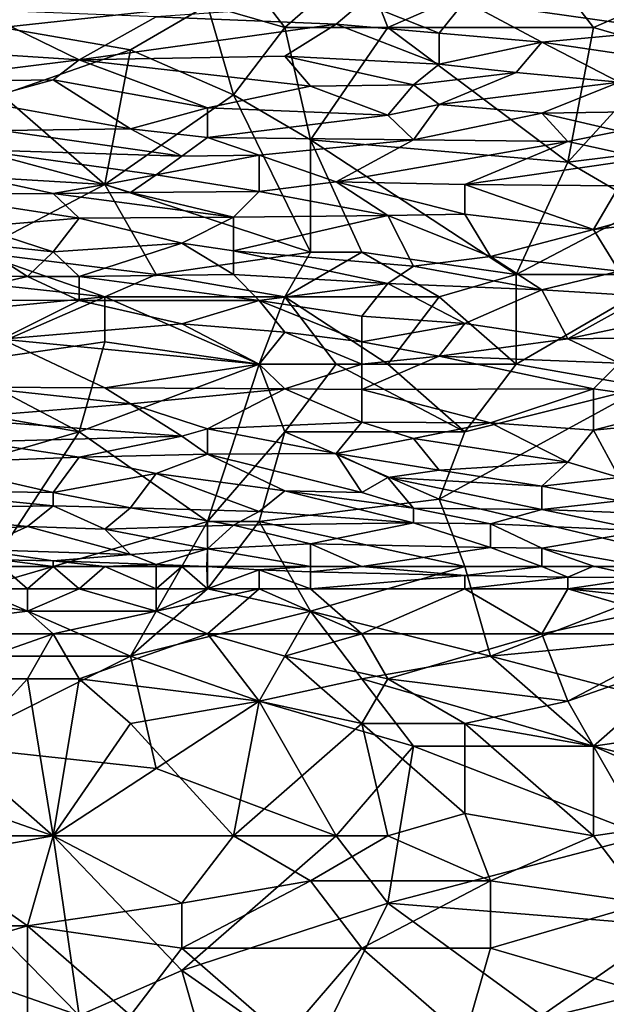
# Model space of a CAD drawing. Extents: x -1.1 to 1.1, y -0.36 to 0.36.
# Tile 185 of 256: x -0.57 to -0.47, y 0.07 to 0.24. Entities that reach past the tile are written whole.
import ezdxf

# ---------------------------------------------------------------- set-up
doc = ezdxf.new("R2010")
doc.units = 0

msp = doc.modelspace()

# ---------------------------------------------------------------- linework, layer by layer
for points in [[(-0.5762, 0.23888, 0.26862), (-0.5762, 0.2506, 0.26828), (-0.54043, 0.24279, 0.26861)], [(-0.52702, 0.23888, 0.26871), (-0.54043, 0.24279, 0.26861), (-0.53596, 0.2506, 0.26841)], [(-0.52702, 0.23888, 0.26871), (-0.53596, 0.2506, 0.26841), (-0.5136, 0.2506, 0.26846)], [(-0.52702, 0.23888, 0.26871), (-0.5136, 0.2506, 0.26846), (-0.50913, 0.23888, 0.26872)], [(-0.50913, 0.23888, 0.26872), (-0.5136, 0.2506, 0.26846), (-0.48231, 0.2506, 0.26848)], [(-0.50913, 0.23888, 0.26872), (-0.48231, 0.2506, 0.26848), (-0.47336, 0.23888, 0.26875)], [(-0.44654, 0.2506, 0.26855), (-0.47336, 0.23888, 0.26875), (-0.48231, 0.2506, 0.26848)], [(-0.47336, 0.23888, 0.26875), (-0.44654, 0.2506, 0.26855), (-0.45995, 0.23497, 0.26879)], [(-0.5136, 0.24321, 0.63555), (-0.50019, 0.23787, 0.62383), (-0.49572, 0.24346, 0.63555)], [(-0.50019, 0.23787, 0.62383), (-0.48231, 0.23633, 0.61992), (-0.49572, 0.24346, 0.63555)], [(-0.49572, 0.24346, 0.63555), (-0.45995, 0.23842, 0.62383), (-0.46442, 0.24394, 0.63555)], [(-0.49572, 0.24346, 0.63555), (-0.48231, 0.23633, 0.61992), (-0.45995, 0.23842, 0.62383)], [(-0.56278, 0.23327, 0.61602), (-0.58067, 0.24193, 0.63555), (-0.58514, 0.23471, 0.61992)], [(-0.56278, 0.23327, 0.61602), (-0.54937, 0.24072, 0.63164), (-0.58067, 0.24193, 0.63555)], [(-0.5762, 0.23888, 0.26862), (-0.54043, 0.24279, 0.26861), (-0.55384, 0.23497, 0.2687)], [(-0.54043, 0.24279, 0.26861), (-0.53596, 0.22716, 0.2688), (-0.55384, 0.23497, 0.2687)], [(-0.54937, 0.24072, 0.63164), (-0.51807, 0.23943, 0.62774), (-0.5136, 0.24321, 0.63555)], [(-0.53596, 0.22716, 0.2688), (-0.54043, 0.24279, 0.26861), (-0.52702, 0.23888, 0.26871)], [(-0.50019, 0.23787, 0.62383), (-0.5136, 0.24321, 0.63555), (-0.51807, 0.23943, 0.62774)], [(-0.51807, 0.23943, 0.62774), (-0.54937, 0.24072, 0.63164), (-0.56278, 0.23327, 0.61602)], [(-0.55384, 0.23497, 0.2687), (-0.5762, 0.22716, 0.26874), (-0.5762, 0.23888, 0.26862)], [(-0.56278, 0.23327, 0.61602), (-0.52702, 0.23391, 0.61602), (-0.51807, 0.23943, 0.62774)], [(-0.52254, 0.21935, 0.26883), (-0.53596, 0.22716, 0.2688), (-0.52702, 0.23888, 0.26871)], [(-0.51807, 0.23943, 0.62774), (-0.52702, 0.23391, 0.61602), (-0.50019, 0.23248, 0.61211)], [(-0.50913, 0.23888, 0.26872), (-0.52254, 0.21935, 0.26883), (-0.52702, 0.23888, 0.26871)], [(-0.47783, 0.21544, 0.26887), (-0.52254, 0.21935, 0.26883), (-0.50913, 0.23888, 0.26872)], [(-0.51807, 0.23943, 0.62774), (-0.50019, 0.23248, 0.61211), (-0.50019, 0.23787, 0.62383)], [(-0.47336, 0.23888, 0.26875), (-0.47783, 0.21544, 0.26887), (-0.50913, 0.23888, 0.26872)], [(-0.45995, 0.23301, 0.61211), (-0.45995, 0.23842, 0.62383), (-0.48231, 0.23633, 0.61992)], [(-0.45995, 0.23497, 0.26879), (-0.47783, 0.21544, 0.26887), (-0.47336, 0.23888, 0.26875)], [(-0.48231, 0.23633, 0.61992), (-0.50019, 0.23787, 0.62383), (-0.50019, 0.23248, 0.61211)], [(-0.58514, 0.23471, 0.61992), (-0.59408, 0.22939, 0.60821), (-0.56278, 0.23327, 0.61602)], [(-0.5762, 0.22716, 0.26874), (-0.55384, 0.23497, 0.2687), (-0.55831, 0.21154, 0.26881)], [(-0.53596, 0.22716, 0.2688), (-0.55831, 0.21154, 0.26881), (-0.55384, 0.23497, 0.2687)], [(-0.50019, 0.23248, 0.61211), (-0.48678, 0.23107, 0.6086), (-0.48231, 0.23633, 0.61992)], [(-0.46889, 0.22937, 0.6043), (-0.48231, 0.23633, 0.61992), (-0.48678, 0.23107, 0.6086)], [(-0.48231, 0.23633, 0.61992), (-0.46889, 0.22937, 0.6043), (-0.45995, 0.23301, 0.61211)], [(-0.44654, 0.21935, 0.26889), (-0.47783, 0.21544, 0.26887), (-0.45995, 0.23497, 0.26879)], [(-0.59408, 0.22939, 0.60821), (-0.56726, 0.22975, 0.60821), (-0.56278, 0.23327, 0.61602)], [(-0.56278, 0.23327, 0.61602), (-0.56726, 0.22975, 0.60821), (-0.54043, 0.22492, 0.59649)], [(-0.52254, 0.22865, 0.6043), (-0.52702, 0.23391, 0.61602), (-0.56278, 0.23327, 0.61602)], [(-0.52254, 0.22865, 0.6043), (-0.56278, 0.23327, 0.61602), (-0.54043, 0.22492, 0.59649)], [(-0.52702, 0.23391, 0.61602), (-0.50466, 0.2289, 0.6043), (-0.50019, 0.23248, 0.61211)], [(-0.50466, 0.2289, 0.6043), (-0.52702, 0.23391, 0.61602), (-0.52254, 0.22865, 0.6043)], [(-0.50019, 0.23248, 0.61211), (-0.50466, 0.2289, 0.6043), (-0.48678, 0.23107, 0.6086)], [(-0.56726, 0.22975, 0.60821), (-0.59408, 0.22939, 0.60821), (-0.58067, 0.22611, 0.60039)], [(-0.58067, 0.22611, 0.60039), (-0.55384, 0.22124, 0.58867), (-0.56726, 0.22975, 0.60821)], [(-0.56726, 0.22975, 0.60821), (-0.55384, 0.22124, 0.58867), (-0.54043, 0.22492, 0.59649)], [(-0.50466, 0.2289, 0.6043), (-0.50019, 0.22546, 0.59649), (-0.48678, 0.23107, 0.6086)], [(-0.48678, 0.23107, 0.6086), (-0.50019, 0.22546, 0.59649), (-0.46889, 0.22937, 0.6043)], [(-0.52254, 0.22865, 0.6043), (-0.54043, 0.22492, 0.59649), (-0.50913, 0.2236, 0.59258)], [(-0.50913, 0.2236, 0.59258), (-0.50466, 0.2289, 0.6043), (-0.52254, 0.22865, 0.6043)], [(-0.50019, 0.22546, 0.59649), (-0.50466, 0.2289, 0.6043), (-0.50913, 0.2236, 0.59258)], [(-0.50019, 0.22546, 0.59649), (-0.48231, 0.22398, 0.59258), (-0.46889, 0.22937, 0.6043)], [(-0.45548, 0.22441, 0.59258), (-0.46889, 0.22937, 0.6043), (-0.48231, 0.22398, 0.59258)], [(-0.58067, 0.19982, 0.26876), (-0.5762, 0.22716, 0.26874), (-0.55831, 0.21154, 0.26881)], [(-0.58067, 0.22611, 0.60039), (-0.5762, 0.22097, 0.58867), (-0.55384, 0.22124, 0.58867)], [(-0.52254, 0.19982, 0.26879), (-0.55831, 0.21154, 0.26881), (-0.53596, 0.22716, 0.2688)], [(-0.52254, 0.19982, 0.26879), (-0.53596, 0.22716, 0.2688), (-0.52254, 0.21935, 0.26883)], [(-0.55384, 0.22124, 0.58867), (-0.54043, 0.21975, 0.58477), (-0.54043, 0.22492, 0.59649)], [(-0.54043, 0.22492, 0.59649), (-0.54043, 0.21975, 0.58477), (-0.50913, 0.2236, 0.59258)], [(-0.50913, 0.2236, 0.59258), (-0.50466, 0.21935, 0.58254), (-0.50019, 0.22546, 0.59649)], [(-0.50019, 0.22546, 0.59649), (-0.50466, 0.21935, 0.58254), (-0.48231, 0.22398, 0.59258)], [(-0.48231, 0.22398, 0.59258), (-0.46889, 0.22086, 0.58477), (-0.45548, 0.22441, 0.59258)], [(-0.54043, 0.21975, 0.58477), (-0.50466, 0.21935, 0.58254), (-0.50913, 0.2236, 0.59258)], [(-0.47783, 0.21906, 0.58086), (-0.48231, 0.22398, 0.59258), (-0.50466, 0.21935, 0.58254)], [(-0.46889, 0.22086, 0.58477), (-0.48231, 0.22398, 0.59258), (-0.47783, 0.21906, 0.58086)], [(-0.5449, 0.21647, 0.57696), (-0.5762, 0.22097, 0.58867), (-0.58067, 0.21762, 0.58086)], [(-0.5762, 0.22097, 0.58867), (-0.5449, 0.21647, 0.57696), (-0.55384, 0.22124, 0.58867)], [(-0.55384, 0.22124, 0.58867), (-0.5449, 0.21647, 0.57696), (-0.54043, 0.21975, 0.58477)], [(-0.53149, 0.21666, 0.57696), (-0.54043, 0.21975, 0.58477), (-0.5449, 0.21647, 0.57696)], [(-0.54043, 0.21975, 0.58477), (-0.53149, 0.21666, 0.57696), (-0.50466, 0.21935, 0.58254)], [(-0.53149, 0.21666, 0.57696), (-0.51807, 0.21204, 0.56524), (-0.50466, 0.21935, 0.58254)], [(-0.47783, 0.21544, 0.26887), (-0.48678, 0.19591, 0.26875), (-0.52254, 0.21935, 0.26883)], [(-0.48678, 0.19591, 0.26875), (-0.5136, 0.19982, 0.26879), (-0.52254, 0.21935, 0.26883)], [(-0.5136, 0.19982, 0.26879), (-0.52254, 0.19982, 0.26879), (-0.52254, 0.21935, 0.26883)], [(-0.50466, 0.21935, 0.58254), (-0.51807, 0.21204, 0.56524), (-0.47783, 0.21906, 0.58086)], [(-0.47783, 0.21906, 0.58086), (-0.46442, 0.21611, 0.57305), (-0.46889, 0.22086, 0.58477)], [(-0.47783, 0.21544, 0.26887), (-0.44654, 0.21935, 0.26889), (-0.46442, 0.20763, 0.26886)], [(-0.54937, 0.21325, 0.56914), (-0.5449, 0.21647, 0.57696), (-0.58067, 0.21762, 0.58086)], [(-0.58067, 0.21762, 0.58086), (-0.55831, 0.21159, 0.56524), (-0.54937, 0.21325, 0.56914)], [(-0.58067, 0.21762, 0.58086), (-0.58067, 0.2129, 0.56914), (-0.55831, 0.21159, 0.56524)], [(-0.49572, 0.21154, 0.56317), (-0.47783, 0.21906, 0.58086), (-0.51807, 0.21204, 0.56524)], [(-0.47783, 0.21906, 0.58086), (-0.49572, 0.21154, 0.56317), (-0.46442, 0.21611, 0.57305)], [(-0.54937, 0.21325, 0.56914), (-0.53149, 0.21036, 0.56133), (-0.53149, 0.21666, 0.57696)], [(-0.5449, 0.21647, 0.57696), (-0.54937, 0.21325, 0.56914), (-0.53149, 0.21666, 0.57696)], [(-0.53149, 0.21666, 0.57696), (-0.53149, 0.21036, 0.56133), (-0.51807, 0.21204, 0.56524)], [(-0.49572, 0.21154, 0.56317), (-0.46889, 0.21136, 0.56133), (-0.46442, 0.21611, 0.57305)], [(-0.46442, 0.20763, 0.26886), (-0.48678, 0.19591, 0.26875), (-0.47783, 0.21544, 0.26887)], [(-0.58067, 0.2129, 0.56914), (-0.58961, 0.20985, 0.56133), (-0.56726, 0.21003, 0.56133)], [(-0.55831, 0.21159, 0.56524), (-0.58067, 0.2129, 0.56914), (-0.56726, 0.21003, 0.56133)], [(-0.55831, 0.21159, 0.56524), (-0.55384, 0.21015, 0.56133), (-0.54937, 0.21325, 0.56914)], [(-0.54937, 0.21325, 0.56914), (-0.55384, 0.21015, 0.56133), (-0.53149, 0.21036, 0.56133)], [(-0.58067, 0.19982, 0.26876), (-0.55831, 0.21154, 0.26881), (-0.54937, 0.19591, 0.26875)], [(-0.55831, 0.21159, 0.56524), (-0.56726, 0.21003, 0.56133), (-0.55384, 0.21015, 0.56133)], [(-0.52254, 0.19982, 0.26879), (-0.54937, 0.19591, 0.26875), (-0.55831, 0.21154, 0.26881)], [(-0.53149, 0.21036, 0.56133), (-0.50913, 0.20618, 0.54961), (-0.51807, 0.21204, 0.56524)], [(-0.49572, 0.2064, 0.54961), (-0.51807, 0.21204, 0.56524), (-0.50913, 0.20618, 0.54961)], [(-0.51807, 0.21204, 0.56524), (-0.49572, 0.2064, 0.54961), (-0.49572, 0.21154, 0.56317)], [(-0.47336, 0.20372, 0.54133), (-0.46889, 0.21136, 0.56133), (-0.49572, 0.21154, 0.56317)], [(-0.47336, 0.20372, 0.54133), (-0.49572, 0.21154, 0.56317), (-0.49572, 0.2064, 0.54961)], [(-0.45548, 0.20864, 0.55352), (-0.46889, 0.21136, 0.56133), (-0.47336, 0.20372, 0.54133)], [(-0.58961, 0.20985, 0.56133), (-0.56278, 0.20573, 0.54961), (-0.56726, 0.21003, 0.56133)], [(-0.56278, 0.20573, 0.54961), (-0.58961, 0.20985, 0.56133), (-0.58067, 0.20422, 0.54571)], [(-0.55384, 0.21015, 0.56133), (-0.56726, 0.21003, 0.56133), (-0.53596, 0.20589, 0.54961)], [(-0.53596, 0.20589, 0.54961), (-0.56726, 0.21003, 0.56133), (-0.56278, 0.20573, 0.54961)], [(-0.55384, 0.21015, 0.56133), (-0.53596, 0.20589, 0.54961), (-0.53149, 0.21036, 0.56133)], [(-0.53149, 0.21036, 0.56133), (-0.53596, 0.20589, 0.54961), (-0.50913, 0.20618, 0.54961)], [(-0.46442, 0.20763, 0.26886), (-0.45995, 0.19591, 0.26875), (-0.48678, 0.19591, 0.26875)], [(-0.47336, 0.20372, 0.54133), (-0.45548, 0.20572, 0.54571), (-0.45548, 0.20864, 0.55352)], [(-0.58067, 0.20422, 0.54571), (-0.56726, 0.19988, 0.53399), (-0.56278, 0.20573, 0.54961)], [(-0.5449, 0.20139, 0.53789), (-0.56278, 0.20573, 0.54961), (-0.56726, 0.19988, 0.53399)], [(-0.56278, 0.20573, 0.54961), (-0.5449, 0.20139, 0.53789), (-0.53596, 0.20589, 0.54961)], [(-0.5449, 0.20139, 0.53789), (-0.53596, 0.2, 0.53399), (-0.53596, 0.20589, 0.54961)], [(-0.53596, 0.2, 0.53399), (-0.50466, 0.19736, 0.52617), (-0.50913, 0.20618, 0.54961)], [(-0.53596, 0.20589, 0.54961), (-0.53596, 0.2, 0.53399), (-0.50913, 0.20618, 0.54961)], [(-0.50913, 0.20618, 0.54961), (-0.49125, 0.19907, 0.53008), (-0.49572, 0.2064, 0.54961)], [(-0.50466, 0.19736, 0.52617), (-0.49125, 0.19907, 0.53008), (-0.50913, 0.20618, 0.54961)], [(-0.49572, 0.2064, 0.54961), (-0.49125, 0.19907, 0.53008), (-0.47336, 0.20372, 0.54133)], [(-0.47336, 0.20372, 0.54133), (-0.46889, 0.19652, 0.52227), (-0.45548, 0.20572, 0.54571)], [(-0.58067, 0.20422, 0.54571), (-0.58067, 0.20128, 0.53789), (-0.56726, 0.19988, 0.53399)], [(-0.49125, 0.19907, 0.53008), (-0.46889, 0.19652, 0.52227), (-0.47336, 0.20372, 0.54133)], [(-0.60302, 0.1956, 0.52227), (-0.57173, 0.19557, 0.52227), (-0.58067, 0.20128, 0.53789)], [(-0.58067, 0.20128, 0.53789), (-0.57173, 0.19557, 0.52227), (-0.56726, 0.19988, 0.53399)], [(-0.56726, 0.19988, 0.53399), (-0.56278, 0.19555, 0.52227), (-0.5449, 0.20139, 0.53789)], [(-0.56278, 0.19555, 0.52227), (-0.53596, 0.19591, 0.52308), (-0.5449, 0.20139, 0.53789)], [(-0.5449, 0.20139, 0.53789), (-0.53596, 0.19591, 0.52308), (-0.53596, 0.2, 0.53399)], [(-0.58067, 0.19982, 0.26876), (-0.55831, 0.19201, 0.26869), (-0.59408, 0.19591, 0.26874)], [(-0.54937, 0.19591, 0.26875), (-0.55831, 0.19201, 0.26869), (-0.58067, 0.19982, 0.26876)], [(-0.57173, 0.19557, 0.52227), (-0.56278, 0.19555, 0.52227), (-0.56726, 0.19988, 0.53399)], [(-0.52254, 0.19982, 0.26879), (-0.52702, 0.19201, 0.26871), (-0.54937, 0.19591, 0.26875)], [(-0.53596, 0.2, 0.53399), (-0.50913, 0.19435, 0.51836), (-0.50466, 0.19736, 0.52617)], [(-0.53596, 0.2, 0.53399), (-0.53596, 0.19591, 0.52308), (-0.50913, 0.19435, 0.51836)], [(-0.5136, 0.19982, 0.26879), (-0.52702, 0.19201, 0.26871), (-0.52254, 0.19982, 0.26879)], [(-0.5136, 0.19982, 0.26879), (-0.50019, 0.19201, 0.26868), (-0.52702, 0.19201, 0.26871)], [(-0.5136, 0.19982, 0.26879), (-0.48678, 0.19591, 0.26875), (-0.50019, 0.19201, 0.26868)], [(-0.50466, 0.19736, 0.52617), (-0.48231, 0.19323, 0.51446), (-0.49125, 0.19907, 0.53008)], [(-0.49125, 0.19907, 0.53008), (-0.48231, 0.19323, 0.51446), (-0.46889, 0.19652, 0.52227)], [(-0.50466, 0.19736, 0.52617), (-0.50913, 0.19435, 0.51836), (-0.48231, 0.19323, 0.51446)], [(-0.60302, 0.1956, 0.52227), (-0.58961, 0.19145, 0.51055), (-0.57173, 0.19557, 0.52227)], [(-0.55831, 0.19201, 0.26869), (-0.59855, 0.1881, 0.26859), (-0.59408, 0.19591, 0.26874)], [(-0.58961, 0.19145, 0.51055), (-0.56278, 0.1914, 0.51055), (-0.57173, 0.19557, 0.52227)], [(-0.57173, 0.19557, 0.52227), (-0.56278, 0.1914, 0.51055), (-0.56278, 0.19555, 0.52227)], [(-0.56278, 0.19555, 0.52227), (-0.53149, 0.1914, 0.51055), (-0.53596, 0.19591, 0.52308)], [(-0.56278, 0.19555, 0.52227), (-0.56278, 0.1914, 0.51055), (-0.53149, 0.1914, 0.51055)], [(-0.54937, 0.19591, 0.26875), (-0.52702, 0.19201, 0.26871), (-0.55831, 0.19201, 0.26869)], [(-0.53596, 0.19591, 0.52308), (-0.53149, 0.1914, 0.51055), (-0.50913, 0.19435, 0.51836)], [(-0.50019, 0.19201, 0.26868), (-0.48678, 0.19591, 0.26875), (-0.48678, 0.18029, 0.26832)], [(-0.45995, 0.19591, 0.26875), (-0.48678, 0.18029, 0.26832), (-0.48678, 0.19591, 0.26875)], [(-0.48678, 0.18029, 0.26832), (-0.45995, 0.19591, 0.26875), (-0.46442, 0.17638, 0.26815)], [(-0.46442, 0.19215, 0.51055), (-0.46889, 0.19652, 0.52227), (-0.48231, 0.19323, 0.51446)], [(-0.53149, 0.1914, 0.51055), (-0.5136, 0.18866, 0.50274), (-0.50913, 0.19435, 0.51836)], [(-0.5136, 0.18866, 0.50274), (-0.49572, 0.18737, 0.49883), (-0.50913, 0.19435, 0.51836)], [(-0.50913, 0.19435, 0.51836), (-0.49572, 0.18737, 0.49883), (-0.48231, 0.19323, 0.51446)], [(-0.59855, 0.1881, 0.26859), (-0.55831, 0.19201, 0.26869), (-0.58514, 0.18029, 0.26833)], [(-0.55831, 0.19201, 0.26869), (-0.55831, 0.18419, 0.26849), (-0.58514, 0.18029, 0.26833)], [(-0.55831, 0.19201, 0.26869), (-0.52702, 0.19201, 0.26871), (-0.53149, 0.18029, 0.26836)], [(-0.55831, 0.18419, 0.26849), (-0.55831, 0.19201, 0.26869), (-0.53149, 0.18029, 0.26836)], [(-0.51807, 0.18029, 0.26835), (-0.53149, 0.18029, 0.26836), (-0.52702, 0.19201, 0.26871)], [(-0.50913, 0.18029, 0.26832), (-0.51807, 0.18029, 0.26835), (-0.52702, 0.19201, 0.26871)], [(-0.52702, 0.19201, 0.26871), (-0.50019, 0.19201, 0.26868), (-0.50913, 0.18029, 0.26832)], [(-0.50913, 0.18029, 0.26832), (-0.50019, 0.19201, 0.26868), (-0.48678, 0.18029, 0.26832)], [(-0.49572, 0.18737, 0.49883), (-0.47783, 0.18473, 0.49102), (-0.48231, 0.19323, 0.51446)], [(-0.48231, 0.19323, 0.51446), (-0.47783, 0.18473, 0.49102), (-0.46442, 0.19215, 0.51055)], [(-0.46442, 0.19215, 0.51055), (-0.47783, 0.18473, 0.49102), (-0.45548, 0.18944, 0.50274)], [(-0.5762, 0.18467, 0.49102), (-0.56278, 0.1914, 0.51055), (-0.58961, 0.19145, 0.51055)], [(-0.5449, 0.18733, 0.49883), (-0.56278, 0.1914, 0.51055), (-0.5762, 0.18467, 0.49102)], [(-0.56278, 0.1914, 0.51055), (-0.5449, 0.18733, 0.49883), (-0.53149, 0.1914, 0.51055)], [(-0.5449, 0.18733, 0.49883), (-0.52702, 0.18589, 0.49492), (-0.53149, 0.1914, 0.51055)], [(-0.53149, 0.1914, 0.51055), (-0.5136, 0.18419, 0.49017), (-0.5136, 0.18866, 0.50274)], [(-0.52702, 0.18589, 0.49492), (-0.5136, 0.18419, 0.49017), (-0.53149, 0.1914, 0.51055)], [(-0.5136, 0.18866, 0.50274), (-0.5136, 0.18419, 0.49017), (-0.49572, 0.18737, 0.49883)], [(-0.47783, 0.18473, 0.49102), (-0.45101, 0.18505, 0.49102), (-0.45548, 0.18944, 0.50274)], [(-0.5762, 0.18467, 0.49102), (-0.53149, 0.18033, 0.4793), (-0.5449, 0.18733, 0.49883)], [(-0.5449, 0.18733, 0.49883), (-0.53149, 0.18033, 0.4793), (-0.52702, 0.18589, 0.49492)], [(-0.5136, 0.18419, 0.49017), (-0.50019, 0.18169, 0.48321), (-0.49572, 0.18737, 0.49883)], [(-0.49572, 0.18737, 0.49883), (-0.50019, 0.18169, 0.48321), (-0.47783, 0.18473, 0.49102)], [(-0.5136, 0.18029, 0.4794), (-0.52702, 0.18589, 0.49492), (-0.53149, 0.18033, 0.4793)], [(-0.52702, 0.18589, 0.49492), (-0.5136, 0.18029, 0.4794), (-0.5136, 0.18419, 0.49017)], [(-0.45101, 0.18505, 0.49102), (-0.47783, 0.18473, 0.49102), (-0.46889, 0.1805, 0.4793)], [(-0.55831, 0.18419, 0.26849), (-0.56278, 0.16857, 0.26783), (-0.58514, 0.18029, 0.26833)], [(-0.58067, 0.17629, 0.46758), (-0.55831, 0.17619, 0.46758), (-0.5762, 0.18467, 0.49102)], [(-0.53149, 0.18033, 0.4793), (-0.5762, 0.18467, 0.49102), (-0.55831, 0.17619, 0.46758)], [(-0.56278, 0.16857, 0.26783), (-0.55831, 0.18419, 0.26849), (-0.53149, 0.18029, 0.26836)], [(-0.5136, 0.18419, 0.49017), (-0.5136, 0.18029, 0.4794), (-0.50019, 0.18169, 0.48321)], [(-0.46889, 0.1805, 0.4793), (-0.47783, 0.18473, 0.49102), (-0.50019, 0.18169, 0.48321)], [(-0.5136, 0.18029, 0.4794), (-0.5136, 0.17591, 0.46758), (-0.50019, 0.18169, 0.48321)], [(-0.47336, 0.17602, 0.46758), (-0.50019, 0.18169, 0.48321), (-0.5136, 0.17591, 0.46758)], [(-0.50019, 0.18169, 0.48321), (-0.47336, 0.17602, 0.46758), (-0.46889, 0.1805, 0.4793)], [(-0.56278, 0.16857, 0.26783), (-0.58514, 0.17247, 0.268), (-0.58514, 0.18029, 0.26833)], [(-0.53149, 0.18029, 0.26836), (-0.54043, 0.15294, 0.26701), (-0.56278, 0.16857, 0.26783)], [(-0.55831, 0.17619, 0.46758), (-0.52702, 0.17602, 0.46758), (-0.53149, 0.18033, 0.4793)], [(-0.52702, 0.16857, 0.26785), (-0.54043, 0.15294, 0.26701), (-0.53149, 0.18029, 0.26836)], [(-0.53149, 0.18033, 0.4793), (-0.52702, 0.17602, 0.46758), (-0.5136, 0.18029, 0.4794)], [(-0.52702, 0.16857, 0.26785), (-0.53149, 0.18029, 0.26836), (-0.51807, 0.18029, 0.26835)], [(-0.5136, 0.17591, 0.46758), (-0.5136, 0.18029, 0.4794), (-0.52702, 0.17602, 0.46758)], [(-0.49572, 0.16857, 0.26782), (-0.52702, 0.16857, 0.26785), (-0.51807, 0.18029, 0.26835)], [(-0.51807, 0.18029, 0.26835), (-0.50913, 0.18029, 0.26832), (-0.49572, 0.16857, 0.26782)], [(-0.50913, 0.18029, 0.26832), (-0.48678, 0.18029, 0.26832), (-0.49572, 0.16857, 0.26782)], [(-0.46442, 0.17638, 0.26815), (-0.49572, 0.16857, 0.26782), (-0.48678, 0.18029, 0.26832)], [(-0.45548, 0.17346, 0.45977), (-0.46889, 0.1805, 0.4793), (-0.47336, 0.17602, 0.46758)], [(-0.58067, 0.17629, 0.46758), (-0.58514, 0.17084, 0.45196), (-0.55384, 0.17341, 0.45977)], [(-0.58067, 0.17629, 0.46758), (-0.55384, 0.17341, 0.45977), (-0.55831, 0.17619, 0.46758)], [(-0.55831, 0.17619, 0.46758), (-0.55384, 0.17341, 0.45977), (-0.52702, 0.17602, 0.46758)], [(-0.55384, 0.17341, 0.45977), (-0.54043, 0.16907, 0.44805), (-0.52702, 0.17602, 0.46758)], [(-0.54043, 0.16907, 0.44805), (-0.5136, 0.1702, 0.45196), (-0.52702, 0.17602, 0.46758)], [(-0.52702, 0.17602, 0.46758), (-0.5136, 0.1702, 0.45196), (-0.5136, 0.17591, 0.46758)], [(-0.5136, 0.17591, 0.46758), (-0.49125, 0.17013, 0.45196), (-0.47336, 0.17602, 0.46758)], [(-0.5136, 0.17591, 0.46758), (-0.5136, 0.1702, 0.45196), (-0.49125, 0.17013, 0.45196)], [(-0.50019, 0.15685, 0.26722), (-0.49572, 0.16857, 0.26782), (-0.46442, 0.17638, 0.26815)], [(-0.46442, 0.17638, 0.26815), (-0.45101, 0.14513, 0.26672), (-0.50019, 0.15685, 0.26722)], [(-0.49125, 0.17013, 0.45196), (-0.47336, 0.16883, 0.44805), (-0.47336, 0.17602, 0.46758)], [(-0.47336, 0.17602, 0.46758), (-0.47336, 0.16883, 0.44805), (-0.45548, 0.17346, 0.45977)], [(-0.58514, 0.17084, 0.45196), (-0.5449, 0.1678, 0.44414), (-0.55384, 0.17341, 0.45977)], [(-0.55384, 0.17341, 0.45977), (-0.5449, 0.1678, 0.44414), (-0.54043, 0.16907, 0.44805)], [(-0.45548, 0.17055, 0.45196), (-0.45548, 0.17346, 0.45977), (-0.47336, 0.16883, 0.44805)], [(-0.56278, 0.16857, 0.26783), (-0.58961, 0.16076, 0.2674), (-0.58514, 0.17247, 0.268)], [(-0.5449, 0.1678, 0.44414), (-0.58514, 0.17084, 0.45196), (-0.58067, 0.16683, 0.44024)], [(-0.54043, 0.16907, 0.44805), (-0.51807, 0.1648, 0.43633), (-0.5136, 0.1702, 0.45196)], [(-0.5136, 0.1702, 0.45196), (-0.51807, 0.1648, 0.43633), (-0.50466, 0.1674, 0.44414)], [(-0.49125, 0.17013, 0.45196), (-0.5136, 0.1702, 0.45196), (-0.50466, 0.1674, 0.44414)], [(-0.50466, 0.1674, 0.44414), (-0.47783, 0.16326, 0.43242), (-0.49125, 0.17013, 0.45196)], [(-0.49125, 0.17013, 0.45196), (-0.47783, 0.16326, 0.43242), (-0.47336, 0.16883, 0.44805)], [(-0.47336, 0.16883, 0.44805), (-0.46889, 0.16059, 0.42461), (-0.45548, 0.17055, 0.45196)], [(-0.58067, 0.14122, 0.26642), (-0.58961, 0.16076, 0.2674), (-0.56278, 0.16857, 0.26783)], [(-0.54043, 0.15294, 0.26701), (-0.58067, 0.14122, 0.26642), (-0.56278, 0.16857, 0.26783)], [(-0.5449, 0.1678, 0.44414), (-0.54043, 0.16466, 0.43507), (-0.54043, 0.16907, 0.44805)], [(-0.51807, 0.1648, 0.43633), (-0.54043, 0.16907, 0.44805), (-0.54043, 0.16466, 0.43507)], [(-0.54043, 0.15294, 0.26701), (-0.52702, 0.16857, 0.26785), (-0.53149, 0.15294, 0.26705)], [(-0.50019, 0.15685, 0.26722), (-0.53149, 0.15294, 0.26705), (-0.52702, 0.16857, 0.26785)], [(-0.49572, 0.16857, 0.26782), (-0.50019, 0.15685, 0.26722), (-0.52702, 0.16857, 0.26785)], [(-0.47783, 0.16326, 0.43242), (-0.46889, 0.16059, 0.42461), (-0.47336, 0.16883, 0.44805)], [(-0.58067, 0.16683, 0.44024), (-0.58961, 0.16311, 0.42852), (-0.56278, 0.16413, 0.43242)], [(-0.58067, 0.16683, 0.44024), (-0.56278, 0.16413, 0.43242), (-0.5449, 0.1678, 0.44414)], [(-0.54043, 0.16466, 0.43507), (-0.5449, 0.1678, 0.44414), (-0.56278, 0.16413, 0.43242)], [(-0.51807, 0.1648, 0.43633), (-0.50019, 0.16187, 0.42852), (-0.50466, 0.1674, 0.44414)], [(-0.47783, 0.16326, 0.43242), (-0.50466, 0.1674, 0.44414), (-0.50019, 0.16187, 0.42852)], [(-0.56278, 0.16413, 0.43242), (-0.54937, 0.16132, 0.42461), (-0.54043, 0.16466, 0.43507)], [(-0.52702, 0.15828, 0.4168), (-0.54043, 0.16466, 0.43507), (-0.54937, 0.16132, 0.42461)], [(-0.54043, 0.16466, 0.43507), (-0.5136, 0.158, 0.4168), (-0.51807, 0.1648, 0.43633)], [(-0.5136, 0.158, 0.4168), (-0.54043, 0.16466, 0.43507), (-0.52702, 0.15828, 0.4168)], [(-0.5136, 0.158, 0.4168), (-0.50913, 0.16058, 0.42461), (-0.51807, 0.1648, 0.43633)], [(-0.51807, 0.1648, 0.43633), (-0.50913, 0.16058, 0.42461), (-0.50019, 0.16187, 0.42852)], [(-0.58961, 0.16311, 0.42852), (-0.59408, 0.15833, 0.41289), (-0.56726, 0.15798, 0.41289)], [(-0.58961, 0.16311, 0.42852), (-0.56726, 0.15798, 0.41289), (-0.56278, 0.16413, 0.43242)], [(-0.54937, 0.16132, 0.42461), (-0.56278, 0.16413, 0.43242), (-0.56726, 0.15798, 0.41289)], [(-0.48231, 0.15907, 0.42071), (-0.47783, 0.16326, 0.43242), (-0.50019, 0.16187, 0.42852)], [(-0.46889, 0.16059, 0.42461), (-0.47783, 0.16326, 0.43242), (-0.48231, 0.15907, 0.42071)], [(-0.56726, 0.15798, 0.41289), (-0.55384, 0.15532, 0.40508), (-0.54937, 0.16132, 0.42461)], [(-0.53149, 0.15468, 0.40508), (-0.54937, 0.16132, 0.42461), (-0.55384, 0.15532, 0.40508)], [(-0.54937, 0.16132, 0.42461), (-0.53149, 0.15468, 0.40508), (-0.52702, 0.15828, 0.4168)], [(-0.50019, 0.16187, 0.42852), (-0.50913, 0.16058, 0.42461), (-0.48231, 0.15907, 0.42071)], [(-0.50466, 0.15526, 0.40899), (-0.50913, 0.16058, 0.42461), (-0.5136, 0.158, 0.4168)], [(-0.48231, 0.15506, 0.40899), (-0.48231, 0.15907, 0.42071), (-0.50913, 0.16058, 0.42461)], [(-0.50913, 0.16058, 0.42461), (-0.50466, 0.15526, 0.40899), (-0.48231, 0.15506, 0.40899)], [(-0.48231, 0.15907, 0.42071), (-0.46889, 0.15653, 0.41289), (-0.46889, 0.16059, 0.42461)], [(-0.56726, 0.15568, 0.40508), (-0.59408, 0.15833, 0.41289), (-0.60302, 0.15511, 0.40117)], [(-0.59408, 0.15833, 0.41289), (-0.56726, 0.15568, 0.40508), (-0.56726, 0.15798, 0.41289)], [(-0.56726, 0.15798, 0.41289), (-0.56726, 0.15568, 0.40508), (-0.55384, 0.15532, 0.40508)], [(-0.50466, 0.15271, 0.40117), (-0.52702, 0.15828, 0.4168), (-0.53149, 0.15468, 0.40508)], [(-0.5136, 0.158, 0.4168), (-0.52702, 0.15828, 0.4168), (-0.50466, 0.15526, 0.40899)], [(-0.50466, 0.15271, 0.40117), (-0.50466, 0.15526, 0.40899), (-0.52702, 0.15828, 0.4168)], [(-0.48231, 0.15907, 0.42071), (-0.48231, 0.15506, 0.40899), (-0.46889, 0.15653, 0.41289)], [(-0.53149, 0.15294, 0.26705), (-0.50019, 0.15685, 0.26722), (-0.49572, 0.14513, 0.26669)], [(-0.45101, 0.14513, 0.26672), (-0.49572, 0.14513, 0.26669), (-0.50019, 0.15685, 0.26722)], [(-0.46889, 0.15653, 0.41289), (-0.48231, 0.15506, 0.40899), (-0.45995, 0.15415, 0.40508)], [(-0.60302, 0.15511, 0.40117), (-0.57173, 0.15206, 0.39336), (-0.56726, 0.15568, 0.40508)], [(-0.60302, 0.15511, 0.40117), (-0.58961, 0.15105, 0.38946), (-0.57173, 0.15206, 0.39336)], [(-0.57173, 0.15206, 0.39336), (-0.55831, 0.15164, 0.39336), (-0.56726, 0.15568, 0.40508)], [(-0.56726, 0.15568, 0.40508), (-0.55831, 0.15164, 0.39336), (-0.55384, 0.15532, 0.40508)], [(-0.55384, 0.15532, 0.40508), (-0.55831, 0.15164, 0.39336), (-0.53596, 0.15228, 0.39727)], [(-0.55384, 0.15532, 0.40508), (-0.53596, 0.15228, 0.39727), (-0.53149, 0.15468, 0.40508)], [(-0.53149, 0.15468, 0.40508), (-0.53596, 0.15228, 0.39727), (-0.50466, 0.15271, 0.40117)], [(-0.50466, 0.15526, 0.40899), (-0.49125, 0.15251, 0.40117), (-0.48231, 0.15506, 0.40899)], [(-0.50466, 0.15526, 0.40899), (-0.50466, 0.15271, 0.40117), (-0.49125, 0.15251, 0.40117)], [(-0.46442, 0.1513, 0.39727), (-0.48231, 0.15506, 0.40899), (-0.49125, 0.15251, 0.40117)], [(-0.46442, 0.1513, 0.39727), (-0.45995, 0.15415, 0.40508), (-0.48231, 0.15506, 0.40899)], [(-0.58067, 0.14122, 0.26642), (-0.54043, 0.15294, 0.26701), (-0.55384, 0.12951, 0.26607)], [(-0.54043, 0.14122, 0.26649), (-0.55384, 0.12951, 0.26607), (-0.54043, 0.15294, 0.26701)], [(-0.52254, 0.13732, 0.26637), (-0.54043, 0.14122, 0.26649), (-0.53149, 0.15294, 0.26705)], [(-0.53149, 0.15294, 0.26705), (-0.54043, 0.14122, 0.26649), (-0.54043, 0.15294, 0.26701)], [(-0.50466, 0.15271, 0.40117), (-0.53596, 0.15228, 0.39727), (-0.52254, 0.14904, 0.38924)], [(-0.49572, 0.14513, 0.26669), (-0.52254, 0.13732, 0.26637), (-0.53149, 0.15294, 0.26705)], [(-0.49125, 0.14841, 0.38946), (-0.50466, 0.15271, 0.40117), (-0.52254, 0.14904, 0.38924)], [(-0.50466, 0.15271, 0.40117), (-0.49125, 0.14841, 0.38946), (-0.49125, 0.15251, 0.40117)], [(-0.49125, 0.15251, 0.40117), (-0.48231, 0.14832, 0.38946), (-0.46442, 0.1513, 0.39727)], [(-0.48231, 0.14832, 0.38946), (-0.49125, 0.15251, 0.40117), (-0.49125, 0.14841, 0.38946)], [(-0.58961, 0.15105, 0.38946), (-0.58067, 0.14806, 0.38164), (-0.57173, 0.15206, 0.39336)], [(-0.57173, 0.15206, 0.39336), (-0.58067, 0.14806, 0.38164), (-0.55384, 0.1472, 0.38164)], [(-0.57173, 0.15206, 0.39336), (-0.55384, 0.1472, 0.38164), (-0.55831, 0.15164, 0.39336)], [(-0.55831, 0.15164, 0.39336), (-0.54043, 0.14821, 0.38555), (-0.53596, 0.15228, 0.39727)], [(-0.55831, 0.15164, 0.39336), (-0.55384, 0.1472, 0.38164), (-0.54043, 0.14821, 0.38555)], [(-0.53596, 0.15228, 0.39727), (-0.54043, 0.14821, 0.38555), (-0.52254, 0.14904, 0.38924)], [(-0.48231, 0.14832, 0.38946), (-0.46442, 0.14513, 0.38138), (-0.46442, 0.1513, 0.39727)], [(-0.52254, 0.14513, 0.3792), (-0.52254, 0.14904, 0.38924), (-0.54043, 0.14821, 0.38555)], [(-0.52254, 0.14904, 0.38924), (-0.5136, 0.14513, 0.37971), (-0.49125, 0.14841, 0.38946)], [(-0.5136, 0.14513, 0.37971), (-0.52254, 0.14904, 0.38924), (-0.52254, 0.14513, 0.3792)], [(-0.56726, 0.14609, 0.37774), (-0.55384, 0.1472, 0.38164), (-0.58067, 0.14806, 0.38164)], [(-0.56726, 0.14609, 0.37774), (-0.58067, 0.14806, 0.38164), (-0.5762, 0.14629, 0.37774)], [(-0.55384, 0.1472, 0.38164), (-0.54937, 0.14545, 0.37774), (-0.54043, 0.14821, 0.38555)], [(-0.54057, 0.14513, 0.37774), (-0.54043, 0.14821, 0.38555), (-0.54937, 0.14545, 0.37774)], [(-0.54043, 0.14821, 0.38555), (-0.54057, 0.14513, 0.37774), (-0.52254, 0.14513, 0.3792)], [(-0.48231, 0.14513, 0.38132), (-0.49125, 0.14841, 0.38946), (-0.5136, 0.14513, 0.37971)], [(-0.49125, 0.14841, 0.38946), (-0.48231, 0.14513, 0.38132), (-0.48231, 0.14832, 0.38946)], [(-0.46442, 0.14513, 0.38138), (-0.48231, 0.14832, 0.38946), (-0.47336, 0.14518, 0.38164)], [(-0.48231, 0.14832, 0.38946), (-0.48231, 0.14513, 0.38132), (-0.47336, 0.14518, 0.38164)], [(-0.5762, 0.14629, 0.37774), (-0.56726, 0.14513, 0.37672), (-0.56726, 0.14609, 0.37774)], [(-0.5762, 0.14629, 0.37774), (-0.5762, 0.14513, 0.37659), (-0.56726, 0.14513, 0.37672)], [(-0.54937, 0.14545, 0.37774), (-0.55384, 0.1472, 0.38164), (-0.56726, 0.14609, 0.37774)], [(-0.55831, 0.14513, 0.37697), (-0.54937, 0.14545, 0.37774), (-0.56726, 0.14609, 0.37774)], [(-0.55831, 0.14513, 0.37697), (-0.56726, 0.14609, 0.37774), (-0.56726, 0.14513, 0.37672)], [(-0.57173, 0.14122, 0.37675), (-0.5762, 0.14513, 0.37659), (-0.59408, 0.14122, 0.377)], [(-0.57173, 0.14122, 0.37675), (-0.56726, 0.14513, 0.37672), (-0.5762, 0.14513, 0.37659)], [(-0.56278, 0.14122, 0.3766), (-0.56726, 0.14513, 0.37672), (-0.57173, 0.14122, 0.37675)], [(-0.56278, 0.14122, 0.3766), (-0.55831, 0.14513, 0.37697), (-0.56726, 0.14513, 0.37672)], [(-0.56278, 0.14122, 0.3766), (-0.54937, 0.14122, 0.37639), (-0.55831, 0.14513, 0.37697)], [(-0.55831, 0.14513, 0.37697), (-0.54937, 0.14513, 0.37734), (-0.54937, 0.14545, 0.37774)], [(-0.54937, 0.14122, 0.37639), (-0.54937, 0.14513, 0.37734), (-0.55831, 0.14513, 0.37697)], [(-0.54057, 0.14513, 0.37774), (-0.54937, 0.14545, 0.37774), (-0.5449, 0.14513, 0.3775)], [(-0.54937, 0.14545, 0.37774), (-0.54937, 0.14513, 0.37734), (-0.5449, 0.14513, 0.3775)], [(-0.54043, 0.14122, 0.37621), (-0.5449, 0.14513, 0.3775), (-0.54937, 0.14122, 0.37639)], [(-0.5449, 0.14513, 0.3775), (-0.54937, 0.14513, 0.37734), (-0.54937, 0.14122, 0.37639)], [(-0.5449, 0.14513, 0.3775), (-0.54043, 0.14122, 0.37621), (-0.54057, 0.14513, 0.37774)], [(-0.53149, 0.14455, 0.37774), (-0.54057, 0.14513, 0.37774), (-0.54043, 0.14122, 0.37621)], [(-0.53149, 0.14455, 0.37774), (-0.52254, 0.14513, 0.3792), (-0.54057, 0.14513, 0.37774)], [(-0.53149, 0.14122, 0.37613), (-0.53149, 0.14455, 0.37774), (-0.54043, 0.14122, 0.37621)], [(-0.52254, 0.14418, 0.37774), (-0.52254, 0.14513, 0.3792), (-0.53149, 0.14455, 0.37774)], [(-0.53149, 0.14455, 0.37774), (-0.52254, 0.14122, 0.37608), (-0.52254, 0.14418, 0.37774)], [(-0.52254, 0.14122, 0.37608), (-0.53149, 0.14455, 0.37774), (-0.53149, 0.14122, 0.37613)], [(-0.52254, 0.14513, 0.3792), (-0.52254, 0.14418, 0.37774), (-0.5136, 0.14513, 0.37971)], [(-0.5136, 0.14513, 0.37971), (-0.52254, 0.14418, 0.37774), (-0.49572, 0.14354, 0.37774)], [(-0.52254, 0.13732, 0.26637), (-0.49572, 0.14513, 0.26669), (-0.49125, 0.12951, 0.26615)], [(-0.49572, 0.14354, 0.37774), (-0.52254, 0.14418, 0.37774), (-0.52254, 0.14122, 0.37608)], [(-0.49572, 0.14354, 0.37774), (-0.48231, 0.14513, 0.38132), (-0.5136, 0.14513, 0.37971)], [(-0.47783, 0.14328, 0.37774), (-0.48231, 0.14513, 0.38132), (-0.49572, 0.14354, 0.37774)], [(-0.49125, 0.12951, 0.26615), (-0.49572, 0.14513, 0.26669), (-0.45101, 0.14513, 0.26672)], [(-0.45101, 0.14513, 0.26672), (-0.45101, 0.13341, 0.2663), (-0.49125, 0.12951, 0.26615)], [(-0.48231, 0.14513, 0.38132), (-0.47783, 0.14328, 0.37774), (-0.47336, 0.14518, 0.38164)], [(-0.46442, 0.14318, 0.37774), (-0.47336, 0.14518, 0.38164), (-0.47783, 0.14328, 0.37774)], [(-0.47336, 0.14518, 0.38164), (-0.46442, 0.14318, 0.37774), (-0.46442, 0.14513, 0.38138)], [(-0.49572, 0.14122, 0.37609), (-0.49572, 0.14354, 0.37774), (-0.52254, 0.14122, 0.37608)], [(-0.47783, 0.14328, 0.37774), (-0.49572, 0.14354, 0.37774), (-0.49572, 0.14122, 0.37609)], [(-0.49572, 0.14122, 0.37609), (-0.47783, 0.14122, 0.37617), (-0.47783, 0.14328, 0.37774)], [(-0.46442, 0.14318, 0.37774), (-0.47783, 0.14328, 0.37774), (-0.47783, 0.14122, 0.37617)], [(-0.46442, 0.14318, 0.37774), (-0.47783, 0.14122, 0.37617), (-0.4376, 0.14122, 0.37648)], [(-0.57173, 0.13732, 0.37779), (-0.59408, 0.14122, 0.377), (-0.60302, 0.13341, 0.37916)], [(-0.57173, 0.13732, 0.37779), (-0.57173, 0.14122, 0.37675), (-0.59408, 0.14122, 0.377)], [(-0.55384, 0.12951, 0.26607), (-0.58961, 0.12951, 0.26601), (-0.58067, 0.14122, 0.26642)], [(-0.57173, 0.14122, 0.37675), (-0.57173, 0.13732, 0.37779), (-0.56278, 0.14122, 0.3766)], [(-0.54937, 0.13732, 0.37753), (-0.56278, 0.14122, 0.3766), (-0.57173, 0.13732, 0.37779)], [(-0.54937, 0.13732, 0.37753), (-0.54937, 0.14122, 0.37639), (-0.56278, 0.14122, 0.3766)], [(-0.54043, 0.14122, 0.26649), (-0.52254, 0.13732, 0.26637), (-0.55384, 0.12951, 0.26607)], [(-0.54043, 0.14122, 0.37621), (-0.54937, 0.13732, 0.37753), (-0.53149, 0.14122, 0.37613)], [(-0.54043, 0.14122, 0.37621), (-0.54937, 0.14122, 0.37639), (-0.54937, 0.13732, 0.37753)], [(-0.54043, 0.13341, 0.37845), (-0.53149, 0.14122, 0.37613), (-0.54937, 0.13732, 0.37753)], [(-0.54043, 0.13341, 0.37845), (-0.5136, 0.13341, 0.37827), (-0.53149, 0.14122, 0.37613)], [(-0.5136, 0.13341, 0.37827), (-0.52254, 0.14122, 0.37608), (-0.53149, 0.14122, 0.37613)], [(-0.52254, 0.14122, 0.37608), (-0.5136, 0.13341, 0.37827), (-0.49572, 0.14122, 0.37609)], [(-0.48231, 0.13341, 0.37817), (-0.49572, 0.14122, 0.37609), (-0.5136, 0.13341, 0.37827)], [(-0.48231, 0.13341, 0.37817), (-0.47783, 0.14122, 0.37617), (-0.49572, 0.14122, 0.37609)], [(-0.47783, 0.14122, 0.37617), (-0.48231, 0.13341, 0.37817), (-0.46442, 0.13732, 0.37713)], [(-0.44207, 0.13732, 0.37726), (-0.4376, 0.14122, 0.37648), (-0.47783, 0.14122, 0.37617)], [(-0.44207, 0.13732, 0.37726), (-0.47783, 0.14122, 0.37617), (-0.46442, 0.13732, 0.37713)], [(-0.56726, 0.13341, 0.37869), (-0.57173, 0.13732, 0.37779), (-0.60302, 0.13341, 0.37916)], [(-0.57173, 0.13732, 0.37779), (-0.56726, 0.13341, 0.37869), (-0.54937, 0.13732, 0.37753)], [(-0.54937, 0.13732, 0.37753), (-0.56726, 0.13341, 0.37869), (-0.54043, 0.13341, 0.37845)], [(-0.55384, 0.12951, 0.26607), (-0.52254, 0.13732, 0.26637), (-0.53149, 0.12169, 0.266)], [(-0.5136, 0.1256, 0.26606), (-0.53149, 0.12169, 0.266), (-0.52254, 0.13732, 0.26637)], [(-0.49125, 0.12951, 0.26615), (-0.5136, 0.1256, 0.26606), (-0.52254, 0.13732, 0.26637)], [(-0.46442, 0.13732, 0.37713), (-0.48231, 0.13341, 0.37817), (-0.45548, 0.13341, 0.37819)], [(-0.60302, 0.13341, 0.37916), (-0.58961, 0.1256, 0.38059), (-0.56726, 0.13341, 0.37869)], [(-0.57173, 0.1256, 0.38034), (-0.56726, 0.13341, 0.37869), (-0.58961, 0.1256, 0.38059)], [(-0.56726, 0.13341, 0.37869), (-0.57173, 0.1256, 0.38034), (-0.56278, 0.1256, 0.38028)], [(-0.56726, 0.13341, 0.37869), (-0.56278, 0.1256, 0.38028), (-0.54043, 0.13341, 0.37845)], [(-0.56278, 0.1256, 0.38028), (-0.53149, 0.12169, 0.38086), (-0.54043, 0.13341, 0.37845)], [(-0.52702, 0.12951, 0.37923), (-0.5136, 0.13341, 0.37827), (-0.54043, 0.13341, 0.37845)], [(-0.54043, 0.13341, 0.37845), (-0.53149, 0.12169, 0.38086), (-0.52702, 0.12951, 0.37923)], [(-0.52702, 0.12951, 0.37923), (-0.50913, 0.1256, 0.37994), (-0.5136, 0.13341, 0.37827)], [(-0.48231, 0.13341, 0.37817), (-0.5136, 0.13341, 0.37827), (-0.50913, 0.1256, 0.37994)], [(-0.47783, 0.12169, 0.38057), (-0.48231, 0.13341, 0.37817), (-0.50913, 0.1256, 0.37994)], [(-0.49125, 0.12951, 0.26615), (-0.45101, 0.13341, 0.2663), (-0.44654, 0.11779, 0.26601)], [(-0.48231, 0.13341, 0.37817), (-0.47783, 0.12169, 0.38057), (-0.45548, 0.13341, 0.37819)], [(-0.47783, 0.12169, 0.38057), (-0.45548, 0.12951, 0.37901), (-0.45548, 0.13341, 0.37819)], [(-0.58514, 0.11388, 0.26588), (-0.58961, 0.12951, 0.26601), (-0.55384, 0.12951, 0.26607)], [(-0.55384, 0.12951, 0.26607), (-0.54937, 0.10997, 0.26589), (-0.58514, 0.11388, 0.26588)], [(-0.53149, 0.12169, 0.266), (-0.54937, 0.10997, 0.26589), (-0.55384, 0.12951, 0.26607)], [(-0.5136, 0.11779, 0.38147), (-0.52702, 0.12951, 0.37923), (-0.53149, 0.12169, 0.38086)], [(-0.5136, 0.11779, 0.38147), (-0.50913, 0.1256, 0.37994), (-0.52702, 0.12951, 0.37923)], [(-0.49125, 0.12951, 0.26615), (-0.47336, 0.11388, 0.26597), (-0.5136, 0.1256, 0.26606)], [(-0.44654, 0.11779, 0.26601), (-0.47336, 0.11388, 0.26597), (-0.49125, 0.12951, 0.26615)], [(-0.45548, 0.12951, 0.37901), (-0.47783, 0.12169, 0.38057), (-0.47336, 0.11388, 0.382)], [(-0.47336, 0.11388, 0.382), (-0.44654, 0.10216, 0.38383), (-0.45548, 0.12951, 0.37901)], [(-0.57173, 0.1256, 0.38034), (-0.58961, 0.1256, 0.38059), (-0.58961, 0.10607, 0.38413)], [(-0.56726, 0.09826, 0.3852), (-0.57173, 0.1256, 0.38034), (-0.58961, 0.10607, 0.38413)], [(-0.56278, 0.1256, 0.38028), (-0.57173, 0.1256, 0.38034), (-0.56726, 0.09826, 0.3852)], [(-0.55384, 0.11779, 0.3817), (-0.56278, 0.1256, 0.38028), (-0.56726, 0.09826, 0.3852)], [(-0.55384, 0.11779, 0.3817), (-0.53149, 0.12169, 0.38086), (-0.56278, 0.1256, 0.38028)], [(-0.5136, 0.1256, 0.26606), (-0.50466, 0.11388, 0.26595), (-0.53149, 0.12169, 0.266)], [(-0.49572, 0.11779, 0.38138), (-0.50913, 0.1256, 0.37994), (-0.5136, 0.11779, 0.38147)], [(-0.47336, 0.11388, 0.26597), (-0.50466, 0.11388, 0.26595), (-0.5136, 0.1256, 0.26606)], [(-0.50913, 0.1256, 0.37994), (-0.49572, 0.11779, 0.38138), (-0.47783, 0.12169, 0.38057)], [(-0.53149, 0.12169, 0.38086), (-0.55384, 0.11779, 0.3817), (-0.53596, 0.09826, 0.385)], [(-0.54937, 0.10997, 0.26589), (-0.53149, 0.12169, 0.266), (-0.51807, 0.09826, 0.2659)], [(-0.5136, 0.11779, 0.38147), (-0.53149, 0.12169, 0.38086), (-0.53596, 0.09826, 0.385)], [(-0.50466, 0.11388, 0.26595), (-0.51807, 0.09826, 0.2659), (-0.53149, 0.12169, 0.266)], [(-0.47336, 0.11388, 0.382), (-0.47783, 0.12169, 0.38057), (-0.49572, 0.11779, 0.38138)], [(-0.53596, 0.09826, 0.385), (-0.55384, 0.11779, 0.3817), (-0.56726, 0.09826, 0.3852)], [(-0.50913, 0.09826, 0.38486), (-0.5136, 0.11779, 0.38147), (-0.53596, 0.09826, 0.385)], [(-0.49572, 0.10216, 0.38413), (-0.49572, 0.11779, 0.38138), (-0.5136, 0.11779, 0.38147)], [(-0.5136, 0.11779, 0.38147), (-0.50913, 0.09826, 0.38486), (-0.49572, 0.10216, 0.38413)], [(-0.47336, 0.09826, 0.38467), (-0.47336, 0.11388, 0.382), (-0.49572, 0.11779, 0.38138)], [(-0.47336, 0.09826, 0.38467), (-0.49572, 0.11779, 0.38138), (-0.49572, 0.10216, 0.38413)], [(-0.47336, 0.11388, 0.26597), (-0.44654, 0.11779, 0.26601), (-0.44207, 0.10607, 0.26598)], [(-0.56726, 0.09826, 0.26585), (-0.58961, 0.09435, 0.26584), (-0.58514, 0.11388, 0.26588)], [(-0.58514, 0.11388, 0.26588), (-0.54937, 0.10997, 0.26589), (-0.56726, 0.09826, 0.26585)], [(-0.50913, 0.08654, 0.26584), (-0.51807, 0.09826, 0.2659), (-0.50466, 0.11388, 0.26595)], [(-0.46442, 0.09826, 0.26592), (-0.50913, 0.08654, 0.26584), (-0.50466, 0.11388, 0.26595)], [(-0.50466, 0.11388, 0.26595), (-0.47336, 0.11388, 0.26597), (-0.46442, 0.09826, 0.26592)], [(-0.47336, 0.11388, 0.382), (-0.47336, 0.09826, 0.38467), (-0.44654, 0.10216, 0.38383)], [(-0.44207, 0.10607, 0.26598), (-0.46442, 0.09826, 0.26592), (-0.47336, 0.11388, 0.26597)], [(-0.54937, 0.10997, 0.26589), (-0.51807, 0.09826, 0.2659), (-0.56726, 0.09826, 0.26585)], [(-0.58961, 0.10607, 0.38413), (-0.59408, 0.09826, 0.38552), (-0.56726, 0.09826, 0.3852)], [(-0.49125, 0.09044, 0.38603), (-0.49572, 0.10216, 0.38413), (-0.50913, 0.09826, 0.38486)], [(-0.49572, 0.10216, 0.38413), (-0.49125, 0.09044, 0.38603), (-0.47336, 0.09826, 0.38467)], [(-0.47336, 0.09826, 0.38467), (-0.46442, 0.08654, 0.38644), (-0.44654, 0.10216, 0.38383)], [(-0.57173, 0.08263, 0.38776), (-0.59408, 0.09826, 0.38552), (-0.60302, 0.08263, 0.38817)], [(-0.57173, 0.08263, 0.38776), (-0.56726, 0.09826, 0.3852), (-0.59408, 0.09826, 0.38552)], [(-0.56726, 0.09826, 0.26585), (-0.56278, 0.06701, 0.26566), (-0.58961, 0.09435, 0.26584)], [(-0.56726, 0.09826, 0.3852), (-0.57173, 0.08263, 0.38776), (-0.5449, 0.08654, 0.38694)], [(-0.5449, 0.08654, 0.38694), (-0.53596, 0.09826, 0.385), (-0.56726, 0.09826, 0.3852)], [(-0.5449, 0.07482, 0.26574), (-0.56726, 0.09826, 0.26585), (-0.51807, 0.09826, 0.2659)], [(-0.5449, 0.07482, 0.26574), (-0.56278, 0.06701, 0.26566), (-0.56726, 0.09826, 0.26585)], [(-0.53596, 0.09826, 0.385), (-0.5449, 0.08654, 0.38694), (-0.52254, 0.09044, 0.38618)], [(-0.51807, 0.09826, 0.2659), (-0.50913, 0.08654, 0.26584), (-0.5449, 0.07482, 0.26574)], [(-0.52254, 0.09044, 0.38618), (-0.50913, 0.09826, 0.38486), (-0.53596, 0.09826, 0.385)], [(-0.49125, 0.09044, 0.38603), (-0.50913, 0.09826, 0.38486), (-0.52254, 0.09044, 0.38618)], [(-0.50913, 0.08654, 0.26584), (-0.46442, 0.09826, 0.26592), (-0.45995, 0.08263, 0.2658)], [(-0.46442, 0.08654, 0.38644), (-0.47336, 0.09826, 0.38467), (-0.49125, 0.09044, 0.38603)], [(-0.58961, 0.09435, 0.26584), (-0.56278, 0.06701, 0.26566), (-0.60749, 0.08263, 0.2658)], [(-0.5449, 0.07872, 0.38816), (-0.5136, 0.07872, 0.38796), (-0.52254, 0.09044, 0.38618)], [(-0.52254, 0.09044, 0.38618), (-0.5449, 0.08654, 0.38694), (-0.5449, 0.07872, 0.38816)], [(-0.49125, 0.09044, 0.38603), (-0.52254, 0.09044, 0.38618), (-0.5136, 0.07872, 0.38796)], [(-0.49125, 0.07872, 0.38781), (-0.49125, 0.09044, 0.38603), (-0.5136, 0.07872, 0.38796)], [(-0.49125, 0.09044, 0.38603), (-0.49125, 0.07872, 0.38781), (-0.46442, 0.08654, 0.38644)], [(-0.5449, 0.07872, 0.38816), (-0.5449, 0.08654, 0.38694), (-0.57173, 0.08263, 0.38776)], [(-0.50913, 0.08654, 0.26584), (-0.52254, 0.05919, 0.26556), (-0.5449, 0.07482, 0.26574)], [(-0.48231, 0.06701, 0.26562), (-0.52254, 0.05919, 0.26556), (-0.50913, 0.08654, 0.26584)], [(-0.45995, 0.08263, 0.2658), (-0.48231, 0.06701, 0.26562), (-0.50913, 0.08654, 0.26584)], [(-0.49125, 0.07872, 0.38781), (-0.46442, 0.07091, 0.38867), (-0.46442, 0.08654, 0.38644)], [(-0.60749, 0.08263, 0.2658), (-0.56278, 0.06701, 0.26566), (-0.57173, 0.05919, 0.26557)], [(-0.57173, 0.05919, 0.26557), (-0.60749, 0.06701, 0.2657), (-0.60749, 0.08263, 0.2658)], [(-0.60302, 0.08263, 0.38817), (-0.59855, 0.07482, 0.3893), (-0.57173, 0.08263, 0.38776)], [(-0.59855, 0.07482, 0.3893), (-0.57173, 0.05919, 0.3912), (-0.57173, 0.08263, 0.38776)], [(-0.57173, 0.08263, 0.38776), (-0.55384, 0.06701, 0.38997), (-0.5449, 0.07872, 0.38816)], [(-0.57173, 0.08263, 0.38776), (-0.57173, 0.05919, 0.3912), (-0.55384, 0.06701, 0.38997)], [(-0.48231, 0.06701, 0.26562), (-0.45995, 0.08263, 0.2658), (-0.45101, 0.05138, 0.26535)], [(-0.5449, 0.07872, 0.38816), (-0.55384, 0.06701, 0.38997), (-0.52702, 0.0631, 0.39032)], [(-0.52702, 0.0631, 0.39032), (-0.5136, 0.07872, 0.38796), (-0.5449, 0.07872, 0.38816)], [(-0.5136, 0.07872, 0.38796), (-0.52702, 0.0631, 0.39032), (-0.49572, 0.0631, 0.39005)], [(-0.49572, 0.0631, 0.39005), (-0.49125, 0.07872, 0.38781), (-0.5136, 0.07872, 0.38796)], [(-0.46442, 0.07091, 0.38867), (-0.49125, 0.07872, 0.38781), (-0.49572, 0.0631, 0.39005)], [(-0.57173, 0.05919, 0.3912), (-0.59855, 0.07482, 0.3893), (-0.59408, 0.0631, 0.39096)], [(-0.5449, 0.07482, 0.26574), (-0.53596, 0.04357, 0.26534), (-0.56278, 0.06701, 0.26566)], [(-0.52254, 0.05919, 0.26556), (-0.53596, 0.04357, 0.26534), (-0.5449, 0.07482, 0.26574)], [(-0.46889, 0.05919, 0.39026), (-0.46442, 0.07091, 0.38867), (-0.49572, 0.0631, 0.39005)]]:
    msp.add_3dface(points)

doc.saveas('drawing.dxf')
